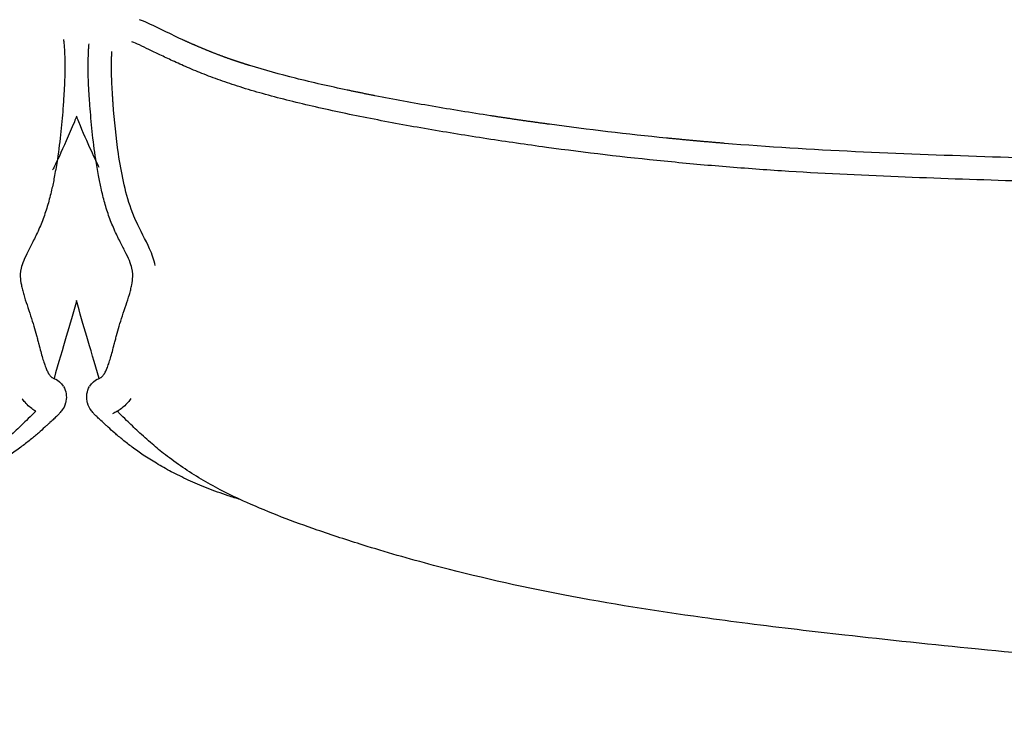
# Model space of a CAD drawing. Header units: millimetres. Extents: x -31695 to -21031, y -2517 to 7253.
# Tile 53 of 77: x -27898 to -27728, y 5188 to 5308. Entities that reach past the tile are written whole.
import ezdxf

# ---------------------------------------------------------------- set-up
doc = ezdxf.new("R2010")
doc.units = ezdxf.units.MM
doc.layers.add('2d', color=7, linetype='Continuous', true_color=0x000000)

msp = doc.modelspace()

# ---------------------------------------------------------------- linework, layer by layer
at = {"layer": '2d'}
for points in [[(-27869.67, 5304.69), (-27872.13, 5305.82), (-27874.51, 5307.11), (-27877.03, 5308.13)], [(-27881.82, 5297.48), (-27881.84, 5298.07), (-27881.86, 5298.65), (-27881.87, 5299.27)], [(-27881.72, 5295.61), (-27881.76, 5296.25), (-27881.79, 5296.85), (-27881.82, 5297.48)], [(-27826.63, 5293.21), (-27829.92, 5293.78), (-27833.19, 5294.37), (-27836.47, 5295.02)], [(-27816.55, 5291.57), (-27819.92, 5292.09), (-27823.27, 5292.63), (-27826.63, 5293.21)], [(-27786.23, 5287.72), (-27792.97, 5288.4), (-27799.67, 5289.19), (-27806.39, 5290.1)]]:
    msp.add_open_spline(points, degree=3, dxfattribs=at)
at = {"layer": '2d', "lineweight": -3}
for points, knots in [([(-27890.14, 5304.73), (-27890.11, 5304.49), (-27890.09, 5304.25), (-27890.07, 5304.04), (-27890.04, 5303.67), (-27890.02, 5303.34), (-27890, 5303.03), (-27889.98, 5302.69), (-27889.96, 5302.37), (-27889.95, 5302.07), (-27889.94, 5301.73), (-27889.93, 5301.42), (-27889.92, 5301.11), (-27889.92, 5300.78), (-27889.91, 5300.47), (-27889.91, 5300.16), (-27889.91, 5299.84), (-27889.92, 5299.52), (-27889.92, 5299.21), (-27889.93, 5298.56), (-27889.95, 5297.93), (-27889.97, 5297.31), (-27890, 5296.66), (-27890.03, 5296.02), (-27890.07, 5295.37), (-27890.09, 5295.04), (-27890.11, 5294.7), (-27890.14, 5294.36), (-27890.16, 5294.02), (-27890.18, 5293.67), (-27890.21, 5293.32), (-27890.31, 5291.91), (-27890.44, 5290.41), (-27890.6, 5288.87), (-27890.77, 5287.29), (-27890.97, 5285.67), (-27891.21, 5284.06), (-27891.36, 5283.11), (-27891.51, 5282.18), (-27891.68, 5281.29), (-27891.82, 5280.51), (-27891.97, 5279.77), (-27892.13, 5279.06), (-27892.32, 5278.22), (-27892.53, 5277.39), (-27892.76, 5276.56), (-27893, 5275.73), (-27893.26, 5274.9), (-27893.55, 5274.09), (-27893.69, 5273.68), (-27893.85, 5273.28), (-27894.01, 5272.88), (-27894.17, 5272.48), (-27894.34, 5272.09), (-27894.52, 5271.7), (-27894.86, 5270.96), (-27895.21, 5270.26), (-27895.55, 5269.6), (-27895.88, 5268.95), (-27896.19, 5268.35), (-27896.47, 5267.78), (-27896.74, 5267.22), (-27896.97, 5266.7), (-27897.15, 5266.23), (-27897.32, 5265.77), (-27897.44, 5265.37), (-27897.51, 5265)], [81.673489, 81.673489, 81.673489, 81.673489, 81.890491, 81.890491, 81.890491, 82.250887, 82.250887, 82.250887, 82.650692, 82.650692, 82.650692, 83.086827, 83.086827, 83.086827, 83.556152, 83.556152, 83.556152, 84.053313, 84.053313, 84.053313, 85.104899, 85.104899, 85.104899, 86.213651, 86.213651, 86.213651, 86.783864, 86.783864, 86.783864, 87.356115, 87.356115, 87.356115, 89.652873, 89.652873, 89.652873, 92.001837, 92.001837, 92.001837, 93.338088, 93.338088, 93.338088, 94.420118, 94.420118, 94.420118, 95.636352, 95.636352, 95.636352, 96.859605, 96.859605, 96.859605, 97.46739, 97.46739, 97.46739, 98.071002, 98.071002, 98.071002, 99.250675, 99.250675, 99.250675, 100.408526, 100.408526, 100.408526, 101.556872, 101.556872, 101.556872, 102.646958, 102.646958, 102.646958, 102.646958]), ([(-27878.29, 5265), (-27878.37, 5265.37), (-27878.48, 5265.77), (-27878.65, 5266.23), (-27878.83, 5266.7), (-27879.06, 5267.22), (-27879.34, 5267.78), (-27879.61, 5268.35), (-27879.93, 5268.95), (-27880.26, 5269.6), (-27880.59, 5270.26), (-27880.95, 5270.96), (-27881.29, 5271.7), (-27881.46, 5272.09), (-27881.63, 5272.48), (-27881.79, 5272.88), (-27881.96, 5273.28), (-27882.11, 5273.68), (-27882.26, 5274.09), (-27882.55, 5274.9), (-27882.81, 5275.73), (-27883.04, 5276.56), (-27883.27, 5277.39), (-27883.48, 5278.22), (-27883.67, 5279.06), (-27883.83, 5279.77), (-27883.98, 5280.51), (-27884.13, 5281.29), (-27884.29, 5282.18), (-27884.45, 5283.11), (-27884.59, 5284.06), (-27884.84, 5285.67), (-27885.04, 5287.29), (-27885.2, 5288.87), (-27885.36, 5290.41), (-27885.49, 5291.91), (-27885.59, 5293.32), (-27885.62, 5293.67), (-27885.64, 5294.02), (-27885.67, 5294.36), (-27885.69, 5294.7), (-27885.71, 5295.04), (-27885.73, 5295.37), (-27885.77, 5296.02), (-27885.81, 5296.66), (-27885.83, 5297.31), (-27885.86, 5297.93), (-27885.88, 5298.56), (-27885.89, 5299.21), (-27885.89, 5299.52), (-27885.89, 5299.84), (-27885.89, 5300.16), (-27885.89, 5300.47), (-27885.89, 5300.78), (-27885.88, 5301.11), (-27885.87, 5301.42), (-27885.87, 5301.73), (-27885.85, 5302.07), (-27885.84, 5302.37), (-27885.83, 5302.69), (-27885.81, 5303.03), (-27885.79, 5303.31), (-27885.77, 5303.63), (-27885.74, 5303.96)], [146.401922, 146.401922, 146.401922, 146.401922, 147.492007, 147.492007, 147.492007, 148.640353, 148.640353, 148.640353, 149.798205, 149.798205, 149.798205, 150.977877, 150.977877, 150.977877, 151.58149, 151.58149, 151.58149, 152.189275, 152.189275, 152.189275, 153.412528, 153.412528, 153.412528, 154.628762, 154.628762, 154.628762, 155.710791, 155.710791, 155.710791, 157.047043, 157.047043, 157.047043, 159.396006, 159.396006, 159.396006, 161.692765, 161.692765, 161.692765, 162.265016, 162.265016, 162.265016, 162.835229, 162.835229, 162.835229, 163.943981, 163.943981, 163.943981, 164.995567, 164.995567, 164.995567, 165.492727, 165.492727, 165.492727, 165.962053, 165.962053, 165.962053, 166.398188, 166.398188, 166.398188, 166.797993, 166.797993, 166.797993, 167.134104, 167.134104, 167.134104, 167.134104]), ([(-27091.01, 5303.25), (-27091.35, 5303.09), (-27091.7, 5302.92), (-27092.05, 5302.75), (-27092.69, 5302.44), (-27093.36, 5302.11), (-27094.03, 5301.8), (-27094.8, 5301.43), (-27095.59, 5301.07), (-27096.39, 5300.72), (-27097.27, 5300.32), (-27098.17, 5299.93), (-27099.08, 5299.56), (-27100.08, 5299.15), (-27101.1, 5298.75), (-27102.13, 5298.37), (-27103.26, 5297.95), (-27104.4, 5297.55), (-27105.55, 5297.17), (-27106.81, 5296.76), (-27108.08, 5296.37), (-27109.36, 5296.01), (-27110.73, 5295.61), (-27112.11, 5295.24), (-27113.5, 5294.88), (-27114.95, 5294.51), (-27116.4, 5294.15), (-27117.85, 5293.81), (-27119.39, 5293.45), (-27120.92, 5293.11), (-27122.46, 5292.78), (-27124.09, 5292.43), (-27125.72, 5292.09), (-27127.36, 5291.77), (-27129.07, 5291.43), (-27130.78, 5291.1), (-27132.5, 5290.79), (-27134.21, 5290.47), (-27135.92, 5290.17), (-27137.63, 5289.87), (-27139.4, 5289.57), (-27141.17, 5289.27), (-27142.93, 5288.98), (-27144.7, 5288.7), (-27146.47, 5288.42), (-27148.24, 5288.15), (-27151.75, 5287.61), (-27155.26, 5287.1), (-27158.77, 5286.62), (-27162.26, 5286.14), (-27165.75, 5285.69), (-27169.24, 5285.27), (-27172.74, 5284.84), (-27176.24, 5284.45), (-27179.74, 5284.09), (-27183.2, 5283.73), (-27186.66, 5283.4), (-27190.12, 5283.11), (-27193.59, 5282.81), (-27197.06, 5282.54), (-27200.53, 5282.3), (-27203.95, 5282.07), (-27207.37, 5281.86), (-27210.8, 5281.68), (-27214.22, 5281.49), (-27217.65, 5281.33), (-27221.07, 5281.19), (-27224.45, 5281.04), (-27227.82, 5280.91), (-27231.2, 5280.79), (-27234.58, 5280.67), (-27237.95, 5280.56), (-27241.33, 5280.45), (-27244.66, 5280.34), (-27247.98, 5280.23), (-27251.31, 5280.12), (-27254.63, 5280.01), (-27257.96, 5279.89), (-27261.29, 5279.77), (-27267.83, 5279.54), (-27274.37, 5279.29), (-27280.92, 5279), (-27284.16, 5278.86), (-27287.39, 5278.71), (-27290.63, 5278.55), (-27293.88, 5278.39), (-27297.13, 5278.21), (-27300.39, 5278.03), (-27303.63, 5277.86), (-27306.87, 5277.67), (-27310.11, 5277.48), (-27313.88, 5277.26), (-27317.65, 5277.04), (-27321.42, 5276.83), (-27324.59, 5276.65), (-27327.76, 5276.47), (-27330.93, 5276.3), (-27332.51, 5276.22), (-27334.1, 5276.13), (-27335.69, 5276.05), (-27337.28, 5275.97), (-27338.86, 5275.9), (-27340.45, 5275.82), (-27343.63, 5275.68), (-27346.81, 5275.55), (-27350, 5275.43), (-27353.22, 5275.32), (-27356.45, 5275.22), (-27359.68, 5275.15), (-27363.04, 5275.08), (-27366.4, 5275.03), (-27369.76, 5275.01), (-27373.35, 5274.99), (-27376.95, 5275), (-27380.54, 5275.04), (-27384.37, 5275.07), (-27388.2, 5275.15), (-27392.02, 5275.24), (-27395.99, 5275.33), (-27399.95, 5275.44), (-27403.91, 5275.56), (-27412.03, 5275.81), (-27420.16, 5276.09), (-27428.29, 5276.35), (-27430.3, 5276.41), (-27432.31, 5276.47), (-27434.32, 5276.53), (-27436.3, 5276.59), (-27438.28, 5276.64), (-27440.26, 5276.69), (-27444.13, 5276.79), (-27447.99, 5276.87), (-27451.86, 5276.94), (-27455.72, 5277.01), (-27459.59, 5277.07), (-27463.45, 5277.11), (-27467.44, 5277.16), (-27471.43, 5277.19), (-27475.42, 5277.21), (-27479.59, 5277.23), (-27483.77, 5277.24), (-27487.95, 5277.24), (-27492.34, 5277.24), (-27496.73, 5277.24), (-27501.12, 5277.22), (-27505.66, 5277.2), (-27510.21, 5277.17), (-27514.76, 5277.13), (-27519.34, 5277.09), (-27523.92, 5277.04), (-27528.5, 5276.97), (-27532.91, 5276.91), (-27537.32, 5276.84), (-27541.73, 5276.74), (-27543.81, 5276.7), (-27545.9, 5276.65), (-27547.99, 5276.6), (-27549.93, 5276.55), (-27551.88, 5276.49), (-27553.83, 5276.43), (-27557.46, 5276.32), (-27561.08, 5276.19), (-27564.71, 5276.06), (-27568.01, 5275.93), (-27571.32, 5275.8), (-27574.63, 5275.66), (-27577.72, 5275.54), (-27580.81, 5275.42), (-27583.91, 5275.32), (-27586.9, 5275.22), (-27589.88, 5275.13), (-27592.87, 5275.08), (-27594.34, 5275.05), (-27595.82, 5275.03), (-27597.29, 5275.01), (-27598.79, 5275), (-27600.3, 5274.99), (-27601.81, 5274.99), (-27604.84, 5275), (-27607.87, 5275.03), (-27610.91, 5275.08), (-27617.03, 5275.19), (-27623.16, 5275.4), (-27629.29, 5275.67), (-27632.38, 5275.8), (-27635.47, 5275.95), (-27638.56, 5276.11), (-27641.7, 5276.28), (-27644.85, 5276.45), (-27647.99, 5276.63), (-27651.16, 5276.81), (-27654.33, 5276.99), (-27657.5, 5277.18), (-27661.28, 5277.4), (-27665.06, 5277.63), (-27668.84, 5277.85), (-27672.01, 5278.03), (-27675.17, 5278.2), (-27678.34, 5278.37), (-27679.94, 5278.46), (-27681.54, 5278.54), (-27683.14, 5278.62), (-27684.75, 5278.7), (-27686.35, 5278.78), (-27687.95, 5278.85), (-27694.37, 5279.15), (-27700.78, 5279.41), (-27707.19, 5279.65), (-27713.66, 5279.89), (-27720.12, 5280.11), (-27726.58, 5280.33), (-27733.17, 5280.55), (-27739.75, 5280.77), (-27746.32, 5281.03), (-27753.02, 5281.31), (-27759.71, 5281.63), (-27766.41, 5282.06), (-27769.79, 5282.28), (-27773.17, 5282.53), (-27776.56, 5282.81), (-27779.92, 5283.08), (-27783.27, 5283.39), (-27786.63, 5283.73), (-27793.41, 5284.4), (-27800.18, 5285.2), (-27806.93, 5286.12), (-27810.34, 5286.59), (-27813.76, 5287.08), (-27817.16, 5287.6), (-27820.55, 5288.12), (-27823.93, 5288.67), (-27827.31, 5289.25), (-27830.63, 5289.82), (-27833.93, 5290.43), (-27837.24, 5291.08), (-27838.85, 5291.39), (-27840.46, 5291.72), (-27842.06, 5292.06), (-27843.62, 5292.39), (-27845.16, 5292.73), (-27846.71, 5293.08), (-27848.19, 5293.42), (-27849.67, 5293.77), (-27851.15, 5294.14), (-27852.55, 5294.49), (-27853.95, 5294.86), (-27855.34, 5295.24), (-27856.64, 5295.61), (-27857.94, 5295.98), (-27859.24, 5296.39), (-27859.85, 5296.58), (-27860.46, 5296.77), (-27861.07, 5296.97), (-27861.63, 5297.16), (-27862.19, 5297.35), (-27862.75, 5297.55), (-27863.82, 5297.92), (-27864.87, 5298.31), (-27865.92, 5298.72), (-27866.89, 5299.1), (-27867.85, 5299.5), (-27868.8, 5299.91), (-27869.66, 5300.27), (-27870.51, 5300.65), (-27871.35, 5301.04), (-27872.09, 5301.38), (-27872.82, 5301.73), (-27873.54, 5302.07), (-27874.18, 5302.38), (-27874.81, 5302.69), (-27875.43, 5302.99), (-27875.98, 5303.26), (-27876.53, 5303.52), (-27877.05, 5303.77), (-27877.5, 5303.98), (-27877.95, 5304.18), (-27878.35, 5304.34)], [0.551061, 0.551061, 0.551061, 0.551061, 0.675389, 0.675389, 0.675389, 0.907193, 0.907193, 0.907193, 1.172687, 1.172687, 1.172687, 1.468761, 1.468761, 1.468761, 1.796865, 1.796865, 1.796865, 2.159014, 2.159014, 2.159014, 2.555501, 2.555501, 2.555501, 2.983136, 2.983136, 2.983136, 3.430201, 3.430201, 3.430201, 3.901175, 3.901175, 3.901175, 4.401022, 4.401022, 4.401022, 4.923718, 4.923718, 4.923718, 5.44597, 5.44597, 5.44597, 5.983915, 5.983915, 5.983915, 6.521797, 6.521797, 6.521797, 7.587412, 7.587412, 7.587412, 8.64519, 8.64519, 8.64519, 9.702714, 9.702714, 9.702714, 10.747915, 10.747915, 10.747915, 11.793567, 11.793567, 11.793567, 12.82483, 12.82483, 12.82483, 13.855161, 13.855161, 13.855161, 14.870704, 14.870704, 14.870704, 15.885281, 15.885281, 15.885281, 16.884267, 16.884267, 16.884267, 17.881588, 17.881588, 17.881588, 19.842538, 19.842538, 19.842538, 20.810583, 20.810583, 20.810583, 21.783973, 21.783973, 21.783973, 22.753655, 22.753655, 22.753655, 23.882229, 23.882229, 23.882229, 24.830773, 24.830773, 24.830773, 25.306174, 25.306174, 25.306174, 25.780467, 25.780467, 25.780467, 26.733328, 26.733328, 26.733328, 27.699315, 27.699315, 27.699315, 28.705149, 28.705149, 28.705149, 29.779975, 29.779975, 29.779975, 30.924675, 30.924675, 30.924675, 32.109281, 32.109281, 32.109281, 34.539168, 34.539168, 34.539168, 35.140797, 35.140797, 35.140797, 35.73275, 35.73275, 35.73275, 36.888494, 36.888494, 36.888494, 38.043347, 38.043347, 38.043347, 39.235622, 39.235622, 39.235622, 40.483354, 40.483354, 40.483354, 41.795221, 41.795221, 41.795221, 43.154016, 43.154016, 43.154016, 44.523408, 44.523408, 44.523408, 45.84126, 45.84126, 45.84126, 46.465159, 46.465159, 46.465159, 47.047702, 47.047702, 47.047702, 48.131713, 48.131713, 48.131713, 49.120921, 49.120921, 49.120921, 50.046077, 50.046077, 50.046077, 50.939485, 50.939485, 50.939485, 51.380071, 51.380071, 51.380071, 51.830634, 51.830634, 51.830634, 52.7383, 52.7383, 52.7383, 54.57246, 54.57246, 54.57246, 55.49744, 55.49744, 55.49744, 56.438711, 56.438711, 56.438711, 57.386634, 57.386634, 57.386634, 58.518453, 58.518453, 58.518453, 59.4663, 59.4663, 59.4663, 59.94546, 59.94546, 59.94546, 60.425009, 60.425009, 60.425009, 62.345528, 62.345528, 62.345528, 64.28534, 64.28534, 64.28534, 66.262965, 66.262965, 66.262965, 68.27932, 68.27932, 68.27932, 69.299471, 69.299471, 69.299471, 70.313352, 70.313352, 70.313352, 72.361364, 72.361364, 72.361364, 73.397429, 73.397429, 73.397429, 74.427511, 74.427511, 74.427511, 75.437891, 75.437891, 75.437891, 75.93017, 75.93017, 75.93017, 76.40545, 76.40545, 76.40545, 76.860787, 76.860787, 76.860787, 77.292434, 77.292434, 77.292434, 77.697154, 77.697154, 77.697154, 77.888574, 77.888574, 77.888574, 78.065877, 78.065877, 78.065877, 78.403472, 78.403472, 78.403472, 78.716302, 78.716302, 78.716302, 78.999267, 78.999267, 78.999267, 79.249275, 79.249275, 79.249275, 79.472452, 79.472452, 79.472452, 79.673458, 79.673458, 79.673458, 79.847562, 79.847562, 79.847562, 79.847562]), ([(-27887.89, 5291.52), (-27888.01, 5291.2), (-27888.14, 5290.88), (-27888.28, 5290.55), (-27890.2, 5285.86), (-27891.98, 5282.22), (-27892.04, 5282.24)], [14.287545, 14.287545, 14.287545, 14.287545, 14.454911, 14.454911, 14.454911, 16.760419, 16.760419, 16.760419, 16.760419]), ([(-27884, 5282.67), (-27884.56, 5283.75), (-27886, 5286.82), (-27887.53, 5290.55), (-27887.65, 5290.86), (-27887.78, 5291.18), (-27887.9, 5291.48)], [24.724714, 24.724714, 24.724714, 24.724714, 26.558374, 26.558374, 26.558374, 26.719475, 26.719475, 26.719475, 26.719475]), ([(-27897.52, 5264.96), (-27897.53, 5264.87), (-27897.55, 5264.77), (-27897.56, 5264.69), (-27897.57, 5264.6), (-27897.58, 5264.51), (-27897.59, 5264.41), (-27897.6, 5264.23), (-27897.6, 5264.03), (-27897.59, 5263.82), (-27897.57, 5263.4), (-27897.52, 5262.92), (-27897.41, 5262.4), (-27897.36, 5262.14), (-27897.3, 5261.87), (-27897.23, 5261.59), (-27897.16, 5261.31), (-27897.09, 5261.03), (-27897, 5260.74), (-27896.83, 5260.16), (-27896.64, 5259.56), (-27896.43, 5258.95), (-27896.23, 5258.34), (-27896.01, 5257.72), (-27895.81, 5257.09), (-27895.61, 5256.47), (-27895.43, 5255.88), (-27895.26, 5255.31), (-27895.1, 5254.75), (-27894.95, 5254.2), (-27894.8, 5253.68), (-27894.74, 5253.43), (-27894.67, 5253.18), (-27894.61, 5252.93), (-27894.54, 5252.69), (-27894.48, 5252.45), (-27894.42, 5252.22), (-27894.3, 5251.77), (-27894.19, 5251.34), (-27894.08, 5250.93), (-27893.97, 5250.54), (-27893.87, 5250.16), (-27893.76, 5249.81), (-27893.66, 5249.46), (-27893.55, 5249.14), (-27893.45, 5248.83), (-27893.35, 5248.53), (-27893.24, 5248.26), (-27893.14, 5248.01), (-27893.05, 5247.78), (-27892.95, 5247.57), (-27892.86, 5247.38), (-27892.79, 5247.26), (-27892.73, 5247.15), (-27892.68, 5247.06), (-27892.66, 5247.03), (-27892.64, 5247), (-27892.62, 5246.97), (-27892.55, 5246.87), (-27892.49, 5246.79), (-27892.43, 5246.71), (-27892.37, 5246.65), (-27892.31, 5246.59), (-27892.25, 5246.54), (-27892.2, 5246.49), (-27892.15, 5246.45), (-27892.1, 5246.43), (-27892.07, 5246.4), (-27892.03, 5246.38), (-27892.02, 5246.37)], [102.686194, 102.686194, 102.686194, 102.686194, 102.965668, 102.965668, 102.965668, 103.245341, 103.245341, 103.245341, 103.792086, 103.792086, 103.792086, 104.891217, 104.891217, 104.891217, 105.443436, 105.443436, 105.443436, 105.996271, 105.996271, 105.996271, 107.09064, 107.09064, 107.09064, 108.188008, 108.188008, 108.188008, 109.265541, 109.265541, 109.265541, 110.342205, 110.342205, 110.342205, 110.866126, 110.866126, 110.866126, 111.390164, 111.390164, 111.390164, 112.407756, 112.407756, 112.407756, 113.38665, 113.38665, 113.38665, 114.329337, 114.329337, 114.329337, 115.222686, 115.222686, 115.222686, 116.055922, 116.055922, 116.055922, 116.621516, 116.621516, 116.621516, 116.832709, 116.832709, 116.832709, 117.556663, 117.556663, 117.556663, 118.221286, 118.221286, 118.221286, 118.822075, 118.822075, 118.822075, 119.367196, 119.367196, 119.367196, 119.367196]), ([(-27883.79, 5246.37), (-27883.77, 5246.38), (-27883.74, 5246.4), (-27883.7, 5246.43), (-27883.66, 5246.45), (-27883.61, 5246.49), (-27883.56, 5246.54), (-27883.5, 5246.59), (-27883.44, 5246.65), (-27883.38, 5246.71), (-27883.32, 5246.79), (-27883.25, 5246.87), (-27883.18, 5246.97), (-27883.17, 5247), (-27883.15, 5247.03), (-27883.13, 5247.06), (-27883.07, 5247.15), (-27883.01, 5247.26), (-27882.95, 5247.38), (-27882.85, 5247.57), (-27882.76, 5247.78), (-27882.66, 5248.01), (-27882.56, 5248.26), (-27882.46, 5248.53), (-27882.36, 5248.83), (-27882.25, 5249.14), (-27882.15, 5249.46), (-27882.04, 5249.81), (-27881.94, 5250.16), (-27881.83, 5250.54), (-27881.73, 5250.93), (-27881.62, 5251.34), (-27881.5, 5251.77), (-27881.39, 5252.22), (-27881.32, 5252.45), (-27881.26, 5252.69), (-27881.2, 5252.93), (-27881.13, 5253.18), (-27881.07, 5253.43), (-27881, 5253.68), (-27880.86, 5254.2), (-27880.71, 5254.75), (-27880.54, 5255.31), (-27880.38, 5255.88), (-27880.2, 5256.47), (-27880, 5257.09), (-27879.79, 5257.72), (-27879.58, 5258.34), (-27879.37, 5258.95), (-27879.17, 5259.56), (-27878.97, 5260.16), (-27878.8, 5260.74), (-27878.72, 5261.03), (-27878.64, 5261.31), (-27878.57, 5261.59), (-27878.5, 5261.87), (-27878.44, 5262.14), (-27878.39, 5262.4), (-27878.29, 5262.92), (-27878.23, 5263.4), (-27878.21, 5263.82), (-27878.21, 5264.03), (-27878.21, 5264.23), (-27878.22, 5264.41), (-27878.23, 5264.51), (-27878.23, 5264.6), (-27878.25, 5264.69), (-27878.26, 5264.77), (-27878.27, 5264.87), (-27878.29, 5264.96)], [129.681684, 129.681684, 129.681684, 129.681684, 130.226805, 130.226805, 130.226805, 130.827593, 130.827593, 130.827593, 131.492216, 131.492216, 131.492216, 132.21617, 132.21617, 132.21617, 132.427363, 132.427363, 132.427363, 132.992957, 132.992957, 132.992957, 133.826194, 133.826194, 133.826194, 134.719542, 134.719542, 134.719542, 135.662229, 135.662229, 135.662229, 136.641123, 136.641123, 136.641123, 137.658715, 137.658715, 137.658715, 138.182753, 138.182753, 138.182753, 138.706675, 138.706675, 138.706675, 139.783338, 139.783338, 139.783338, 140.860872, 140.860872, 140.860872, 141.95824, 141.95824, 141.95824, 143.052608, 143.052608, 143.052608, 143.605444, 143.605444, 143.605444, 144.157663, 144.157663, 144.157663, 145.256793, 145.256793, 145.256793, 145.803539, 145.803539, 145.803539, 146.083212, 146.083212, 146.083212, 146.362686, 146.362686, 146.362686, 146.362686]), ([(-27887.89, 5259.74), (-27888.46, 5257.65), (-27889.09, 5255.49), (-27889.68, 5253.5), (-27890.26, 5251.51), (-27891.04, 5248.9), (-27891.78, 5246.29)], [38.930612, 38.930612, 38.930612, 38.930612, 39.788121, 39.788121, 39.788121, 40.649485, 40.649485, 40.649485, 40.649485]), ([(-27884.02, 5246.29), (-27884.76, 5248.9), (-27885.54, 5251.51), (-27886.13, 5253.5), (-27886.71, 5255.48), (-27887.34, 5257.62), (-27887.9, 5259.7)], [0.363799, 0.363799, 0.363799, 0.363799, 1.225163, 1.225163, 1.225163, 2.077657, 2.077657, 2.077657, 2.077657]), ([(-27891.97, 5246.36), (-27891.91, 5246.34), (-27891.76, 5246.29), (-27891.49, 5246.15), (-27891.13, 5245.97), (-27890.59, 5245.61), (-27890.18, 5244.93)], [119.8610201, 119.8610201, 119.8610201, 119.8610201, 120.0951221, 120.0951221, 120.0951221, 120.3801638, 120.3801638, 120.3801638, 120.3801638]), ([(-27885.63, 5244.93), (-27885.21, 5245.61), (-27884.67, 5245.97), (-27884.32, 5246.15), (-27884.05, 5246.29), (-27883.89, 5246.34), (-27883.83, 5246.36)], [128.6687157, 128.6687157, 128.6687157, 128.6687157, 128.9537574, 128.9537574, 128.9537574, 129.1878593, 129.1878593, 129.1878593, 129.1878593]), ([(-27890.14, 5244.88), (-27889.69, 5244.11), (-27889.56, 5243.22), (-27889.72, 5242.38), (-27889.74, 5242.27), (-27889.76, 5242.16), (-27889.79, 5242.06), (-27889.95, 5241.5), (-27890.16, 5241.15), (-27890.36, 5240.86), (-27890.51, 5240.65), (-27890.66, 5240.47), (-27890.81, 5240.31), (-27890.94, 5240.16), (-27891.08, 5240.01), (-27891.25, 5239.85), (-27891.41, 5239.69), (-27891.59, 5239.52), (-27891.8, 5239.32), (-27892, 5239.13), (-27892.23, 5238.92), (-27892.48, 5238.68), (-27892.61, 5238.56), (-27892.75, 5238.44), (-27892.89, 5238.3), (-27893.04, 5238.17), (-27893.2, 5238.03), (-27893.36, 5237.88), (-27893.71, 5237.56), (-27894.09, 5237.22), (-27894.48, 5236.88), (-27894.93, 5236.49), (-27895.39, 5236.09), (-27895.87, 5235.71), (-27896.4, 5235.28), (-27896.95, 5234.85), (-27897.51, 5234.44), (-27898.13, 5233.97), (-27898.77, 5233.52), (-27899.42, 5233.09), (-27900.15, 5232.59), (-27900.91, 5232.12), (-27901.67, 5231.66), (-27902.51, 5231.15), (-27903.37, 5230.67), (-27904.24, 5230.21), (-27905.19, 5229.71), (-27906.16, 5229.23), (-27907.15, 5228.78), (-27908.22, 5228.28), (-27909.31, 5227.82), (-27910.41, 5227.39), (-27911.6, 5226.92), (-27912.82, 5226.48), (-27914.04, 5226.07), (-27914.71, 5225.85), (-27915.39, 5225.63), (-27916.07, 5225.43)], [120.388104, 120.388104, 120.388104, 120.388104, 120.703287, 120.703287, 120.703287, 120.747389, 120.747389, 120.747389, 120.972372, 120.972372, 120.972372, 121.148952, 121.148952, 121.148952, 121.310463, 121.310463, 121.310463, 121.462042, 121.462042, 121.462042, 121.609311, 121.609311, 121.609311, 121.684104, 121.684104, 121.684104, 121.761461, 121.761461, 121.761461, 121.930779, 121.930779, 121.930779, 122.122412, 122.122412, 122.122412, 122.333916, 122.333916, 122.333916, 122.569604, 122.569604, 122.569604, 122.836381, 122.836381, 122.836381, 123.130458, 123.130458, 123.130458, 123.453856, 123.453856, 123.453856, 123.806879, 123.806879, 123.806879, 124.191594, 124.191594, 124.191594, 124.403724, 124.403724, 124.403724, 124.403724]), ([(-27859.68, 5225.41), (-27860.38, 5225.62), (-27861.08, 5225.84), (-27861.77, 5226.07), (-27862.99, 5226.48), (-27864.2, 5226.92), (-27865.4, 5227.39), (-27866.5, 5227.82), (-27867.58, 5228.28), (-27868.66, 5228.78), (-27869.64, 5229.23), (-27870.61, 5229.71), (-27871.57, 5230.21), (-27872.44, 5230.67), (-27873.29, 5231.15), (-27874.14, 5231.66), (-27874.9, 5232.12), (-27875.65, 5232.59), (-27876.39, 5233.09), (-27877.04, 5233.52), (-27877.67, 5233.97), (-27878.3, 5234.44), (-27878.86, 5234.85), (-27879.4, 5235.28), (-27879.93, 5235.71), (-27880.41, 5236.09), (-27880.88, 5236.49), (-27881.32, 5236.88), (-27881.72, 5237.22), (-27882.1, 5237.56), (-27882.45, 5237.88), (-27882.61, 5238.03), (-27882.76, 5238.17), (-27882.91, 5238.3), (-27883.05, 5238.44), (-27883.19, 5238.56), (-27883.32, 5238.68), (-27883.58, 5238.92), (-27883.81, 5239.13), (-27884.01, 5239.32), (-27884.22, 5239.52), (-27884.39, 5239.69), (-27884.55, 5239.85), (-27884.72, 5240.01), (-27884.86, 5240.16), (-27885, 5240.31), (-27885.15, 5240.47), (-27885.29, 5240.65), (-27885.44, 5240.86), (-27885.64, 5241.15), (-27885.86, 5241.5), (-27886.01, 5242.06), (-27886.04, 5242.16), (-27886.07, 5242.27), (-27886.09, 5242.38), (-27886.24, 5243.22), (-27886.11, 5244.11), (-27885.66, 5244.88)], [124.639454, 124.639454, 124.639454, 124.639454, 124.857286, 124.857286, 124.857286, 125.242001, 125.242001, 125.242001, 125.595024, 125.595024, 125.595024, 125.918421, 125.918421, 125.918421, 126.212498, 126.212498, 126.212498, 126.479276, 126.479276, 126.479276, 126.714964, 126.714964, 126.714964, 126.926467, 126.926467, 126.926467, 127.118101, 127.118101, 127.118101, 127.287418, 127.287418, 127.287418, 127.364775, 127.364775, 127.364775, 127.439569, 127.439569, 127.439569, 127.586837, 127.586837, 127.586837, 127.738416, 127.738416, 127.738416, 127.899928, 127.899928, 127.899928, 128.076508, 128.076508, 128.076508, 128.301491, 128.301491, 128.301491, 128.345593, 128.345593, 128.345593, 128.660775, 128.660775, 128.660775, 128.660775]), ([(-27894.93, 5240.63), (-27895.03, 5240.69), (-27895.14, 5240.76), (-27895.24, 5240.82), (-27895.51, 5241), (-27895.76, 5241.2), (-27896.01, 5241.41), (-27896.28, 5241.65), (-27896.54, 5241.9), (-27896.78, 5242.18), (-27896.96, 5242.38), (-27897.12, 5242.59), (-27897.28, 5242.8)], [1.623174, 1.623174, 1.623174, 1.623174, 1.859222, 1.859222, 1.859222, 2.467746, 2.467746, 2.467746, 3.141145, 3.141145, 3.141145, 3.626621, 3.626621, 3.626621, 3.626621]), ([(-27878.52, 5242.81), (-27878.68, 5242.59), (-27878.85, 5242.38), (-27879.02, 5242.18), (-27879.26, 5241.9), (-27879.52, 5241.65), (-27879.79, 5241.41), (-27880.04, 5241.2), (-27880.3, 5241), (-27880.56, 5240.82), (-27880.8, 5240.66), (-27881.05, 5240.52), (-27881.31, 5240.39), (-27881.43, 5240.33), (-27881.56, 5240.28), (-27881.71, 5240.21)], [14.517849, 14.517849, 14.517849, 14.517849, 15.008909, 15.008909, 15.008909, 15.687895, 15.687895, 15.687895, 16.301468, 16.301468, 16.301468, 16.858086, 16.858086, 16.858086, 17.11739, 17.11739, 17.11739, 17.11739]), ([(-27894.93, 5240.64), (-27895.06, 5240.51), (-27895.18, 5240.39), (-27895.27, 5240.3), (-27895.69, 5239.88), (-27896.11, 5239.46), (-27896.54, 5239.05), (-27897.2, 5238.41), (-27897.85, 5237.78), (-27898.54, 5237.14), (-27899.32, 5236.42), (-27900.1, 5235.72), (-27900.94, 5234.99), (-27901.67, 5234.37), (-27902.43, 5233.75), (-27903.22, 5233.14), (-27904.2, 5232.38), (-27905.2, 5231.65), (-27906.22, 5230.95), (-27908.29, 5229.54), (-27910.43, 5228.27), (-27912.67, 5227.1), (-27914.16, 5226.32), (-27915.7, 5225.59), (-27917.26, 5224.89), (-27921.13, 5223.16), (-27925.34, 5221.56), (-27929.36, 5220.16), (-27931.9, 5219.28), (-27934.69, 5218.37), (-27937.29, 5217.56), (-27941.12, 5216.37), (-27945.13, 5215.21), (-27949.45, 5214.06), (-27956.63, 5212.16), (-27964.08, 5210.46), (-27971.78, 5208.98), (-27979.85, 5207.43), (-27987.76, 5206.18), (-27995.7, 5205.08), (-27998.38, 5204.71), (-28001.02, 5204.36), (-28003.61, 5204.03), (-28009.41, 5203.29), (-28014.9, 5202.65), (-28020.3, 5202.04), (-28027.15, 5201.27), (-28036.17, 5200.31), (-28042.78, 5199.66), (-28043.53, 5199.59), (-28044.24, 5199.52), (-28044.91, 5199.45), (-28052.34, 5198.74), (-28061.44, 5197.97), (-28069.13, 5197.38), (-28076.66, 5196.8), (-28085.05, 5196.22), (-28093.13, 5195.71), (-28100.97, 5195.22), (-28109.02, 5194.77), (-28117.19, 5194.31), (-28125.22, 5193.86), (-28132.81, 5193.42), (-28140.86, 5192.86), (-28148.97, 5192.29), (-28155.63, 5191.73), (-28163.73, 5191.12), (-28169.83, 5190.65), (-28176.23, 5190.21), (-28182.27, 5189.87), (-28183.77, 5189.79), (-28185.26, 5189.71), (-28186.76, 5189.64), (-28196.77, 5189.15), (-28202.21, 5188.98), (-28212.35, 5188.62), (-28221.72, 5188.29), (-28230.78, 5188), (-28240.26, 5187.8), (-28249.31, 5187.62), (-28260.45, 5187.53), (-28269.42, 5187.54), (-28278.97, 5187.55), (-28289.15, 5187.64), (-28298.81, 5187.82), (-28308.28, 5187.99), (-28317.23, 5188.23), (-28326.6, 5188.49), (-28335.07, 5188.73), (-28345.43, 5189.03), (-28353.96, 5189.21), (-28364.12, 5189.42), (-28373.26, 5189.53), (-28383.21, 5189.63), (-28389.64, 5189.69), (-28405.51, 5189.88), (-28412.07, 5190.07), (-28412.13, 5190.07), (-28412.2, 5190.07), (-28412.27, 5190.08), (-28420.29, 5190.31), (-28429.3, 5190.81), (-28437.52, 5191.39), (-28445.49, 5191.95), (-28452.68, 5192.56), (-28460.72, 5193.13), (-28468.88, 5193.72), (-28476.25, 5194.16), (-28484.4, 5194.63), (-28492.81, 5195.12), (-28500.94, 5195.58), (-28508.94, 5196.09), (-28513.74, 5196.39), (-28518.68, 5196.73), (-28523.49, 5197.07)], [0.3513, 0.3513, 0.3513, 0.3513, 0.43274, 0.43274, 0.43274, 0.67744, 0.67744, 0.67744, 1.055011, 1.055011, 1.055011, 1.475792, 1.475792, 1.475792, 1.84112, 1.84112, 1.84112, 2.296548, 2.296548, 2.296548, 3.221589, 3.221589, 3.221589, 3.83957, 3.83957, 3.83957, 5.399263, 5.399263, 5.399263, 6.399289, 6.399289, 6.399289, 7.832829, 7.832829, 7.832829, 10.176906, 10.176906, 10.176906, 12.625546, 12.625546, 12.625546, 13.459938, 13.459938, 13.459938, 15.315382, 15.315382, 15.315382, 17.939828, 17.939828, 17.939828, 18.187412, 18.187412, 18.187412, 20.945218, 20.945218, 20.945218, 23.555993, 23.555993, 23.555993, 26.009031, 26.009031, 26.009031, 28.374014, 28.374014, 28.374014, 30.66026, 30.66026, 30.66026, 32.525628, 32.525628, 32.525628, 32.983243, 32.983243, 32.983243, 35.627073, 35.627073, 35.627073, 38.426096, 38.426096, 38.426096, 41.356362, 41.356362, 41.356362, 44.300577, 44.300577, 44.300577, 47.081334, 47.081334, 47.081334, 49.830604, 49.830604, 49.830604, 52.775308, 52.775308, 52.775308, 55.743016, 55.743016, 55.743016, 55.763505, 55.763505, 55.763505, 58.327221, 58.327221, 58.327221, 60.652396, 60.652396, 60.652396, 63.01963, 63.01963, 63.01963, 65.53193, 65.53193, 65.53193, 67.102801, 67.102801, 67.102801, 67.102801]), ([(-27252.55, 5197.07), (-27257.11, 5196.73), (-27262.06, 5196.39), (-27266.87, 5196.09), (-27274.87, 5195.58), (-27282.99, 5195.12), (-27291.4, 5194.63), (-27299.56, 5194.16), (-27306.92, 5193.72), (-27315.09, 5193.13), (-27323.12, 5192.56), (-27330.31, 5191.95), (-27338.29, 5191.39), (-27346.5, 5190.81), (-27355.51, 5190.31), (-27363.54, 5190.08), (-27363.61, 5190.07), (-27363.67, 5190.07), (-27363.74, 5190.07), (-27370.3, 5189.88), (-27386.17, 5189.69), (-27392.59, 5189.63), (-27402.54, 5189.53), (-27411.68, 5189.42), (-27421.85, 5189.21), (-27430.37, 5189.03), (-27440.73, 5188.73), (-27449.2, 5188.49), (-27458.58, 5188.23), (-27467.53, 5187.99), (-27477, 5187.82), (-27486.65, 5187.64), (-27496.84, 5187.55), (-27506.38, 5187.54), (-27515.36, 5187.53), (-27526.49, 5187.62), (-27535.55, 5187.8), (-27545.03, 5188), (-27554.09, 5188.29), (-27563.46, 5188.62), (-27573.6, 5188.98), (-27579.03, 5189.15), (-27589.05, 5189.64), (-27590.54, 5189.71), (-27592.03, 5189.79), (-27593.54, 5189.87), (-27599.57, 5190.21), (-27605.97, 5190.65), (-27612.08, 5191.12), (-27620.18, 5191.73), (-27626.83, 5192.29), (-27634.95, 5192.86), (-27642.99, 5193.42), (-27650.59, 5193.86), (-27658.61, 5194.31), (-27666.79, 5194.77), (-27674.83, 5195.22), (-27682.67, 5195.71), (-27690.76, 5196.22), (-27699.14, 5196.8), (-27706.67, 5197.38), (-27714.37, 5197.97), (-27723.46, 5198.74), (-27730.89, 5199.45), (-27731.56, 5199.52), (-27732.27, 5199.59), (-27733.02, 5199.66), (-27739.64, 5200.31), (-27748.65, 5201.27), (-27755.5, 5202.04), (-27760.91, 5202.65), (-27766.4, 5203.29), (-27772.19, 5204.03), (-27774.78, 5204.36), (-27777.43, 5204.71), (-27780.1, 5205.08), (-27788.05, 5206.18), (-27795.96, 5207.43), (-27804.02, 5208.98), (-27811.72, 5210.46), (-27819.18, 5212.16), (-27826.35, 5214.06), (-27830.67, 5215.21), (-27834.68, 5216.37), (-27838.51, 5217.56), (-27841.12, 5218.37), (-27843.9, 5219.28), (-27846.44, 5220.16), (-27850.46, 5221.56), (-27854.68, 5223.16), (-27858.55, 5224.89), (-27860.1, 5225.59), (-27861.64, 5226.32), (-27863.13, 5227.1), (-27865.37, 5228.27), (-27867.52, 5229.54), (-27869.59, 5230.95), (-27870.61, 5231.65), (-27871.61, 5232.38), (-27872.59, 5233.14), (-27873.38, 5233.75), (-27874.13, 5234.37), (-27874.86, 5234.99), (-27875.71, 5235.72), (-27876.49, 5236.42), (-27877.26, 5237.14), (-27877.95, 5237.78), (-27878.61, 5238.41), (-27879.27, 5239.05), (-27879.69, 5239.46), (-27880.11, 5239.88), (-27880.54, 5240.3), (-27880.62, 5240.39), (-27880.74, 5240.5), (-27880.87, 5240.63)], [23.373728, 23.373728, 23.373728, 23.373728, 24.947239, 24.947239, 24.947239, 27.459539, 27.459539, 27.459539, 29.826773, 29.826773, 29.826773, 32.151947, 32.151947, 32.151947, 34.715664, 34.715664, 34.715664, 34.736153, 34.736153, 34.736153, 37.703861, 37.703861, 37.703861, 40.648565, 40.648565, 40.648565, 43.397835, 43.397835, 43.397835, 46.178592, 46.178592, 46.178592, 49.122806, 49.122806, 49.122806, 52.053073, 52.053073, 52.053073, 54.852096, 54.852096, 54.852096, 57.495925, 57.495925, 57.495925, 57.953541, 57.953541, 57.953541, 59.818909, 59.818909, 59.818909, 62.105155, 62.105155, 62.105155, 64.470138, 64.470138, 64.470138, 66.923176, 66.923176, 66.923176, 69.533951, 69.533951, 69.533951, 72.291757, 72.291757, 72.291757, 72.539341, 72.539341, 72.539341, 75.163787, 75.163787, 75.163787, 77.019231, 77.019231, 77.019231, 77.853623, 77.853623, 77.853623, 80.302263, 80.302263, 80.302263, 82.646339, 82.646339, 82.646339, 84.079879, 84.079879, 84.079879, 85.079906, 85.079906, 85.079906, 86.639599, 86.639599, 86.639599, 87.25758, 87.25758, 87.25758, 88.182621, 88.182621, 88.182621, 88.638049, 88.638049, 88.638049, 89.003377, 89.003377, 89.003377, 89.424157, 89.424157, 89.424157, 89.801729, 89.801729, 89.801729, 90.046428, 90.046428, 90.046428, 90.127094, 90.127094, 90.127094, 90.127094])]:
    msp.add_open_spline(points, degree=3, knots=knots, dxfattribs=at)
at = {"layer": '2d'}
for points, weights in [([(-27867.21, 5303.6), (-27868.45, 5304.13), (-27869.67, 5304.69)], [1, 0.999917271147, 1]), ([(-27864.45, 5302.46), (-27865.84, 5303.01), (-27867.21, 5303.6)], [1, 0.999872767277, 1]), ([(-27881.87, 5301.03), (-27881.86, 5301.47), (-27881.84, 5301.91)], [1, 0.999954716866, 1]), ([(-27881.84, 5301.91), (-27881.83, 5302.27), (-27881.81, 5302.63)], [1, 0.99996299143, 0.999985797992]), ([(-27861.42, 5301.33), (-27862.95, 5301.87), (-27864.45, 5302.46)], [1, 0.99984176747, 1]), ([(-27881.88, 5300.15), (-27881.87, 5300.59), (-27881.87, 5301.03)], [1, 0.999960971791, 1]), ([(-27881.87, 5299.27), (-27881.88, 5299.71), (-27881.88, 5300.15)], [1, 0.999967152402, 1]), ([(-27859.81, 5300.79), (-27860.62, 5301.05), (-27861.42, 5301.33)], [1, 0.999956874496, 1]), ([(-27858.05, 5300.22), (-27858.93, 5300.5), (-27859.81, 5300.79)], [1, 0.999957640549, 1]), ([(-27881.66, 5294.63), (-27881.69, 5295.12), (-27881.72, 5295.61)], [1, 0.999994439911, 1]), ([(-27881.59, 5293.61), (-27881.63, 5294.12), (-27881.66, 5294.63)], [1, 0.999995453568, 1]), ([(-27836.47, 5295.02), (-27838.85, 5295.49), (-27841.23, 5295.99)], [1, 0.999974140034, 1]), ([(-27806.39, 5290.1), (-27811.48, 5290.79), (-27816.55, 5291.57)], [1, 0.999963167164, 1]), ([(-27776.23, 5286.81), (-27781.23, 5287.22), (-27786.23, 5287.72)], [1, 0.999959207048, 1]), ([(-27878.07, 5274.39), (-27878.28, 5274.91), (-27878.47, 5275.44)], [1, 0.99977986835, 1]), ([(-27877.63, 5273.37), (-27877.86, 5273.87), (-27878.07, 5274.39)], [1, 0.999777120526, 1])]:
    msp.add_rational_spline(points, weights, degree=2, dxfattribs=at)
for points, knots in [([(-27841.23, 5295.99), (-27844.23, 5296.62), (-27849.86, 5297.9), (-27855.45, 5299.41), (-27858.05, 5300.22)], [75.338316, 75.338316, 75.338316, 75.338316, 76.251927, 77.065769, 77.065769, 77.065769, 77.065769]), ([(-27878.47, 5275.44), (-27879.03, 5277.01), (-27879.88, 5280.18), (-27880.93, 5286.25), (-27881.38, 5290.73), (-27881.59, 5293.61)], [1.088794, 1.088794, 1.088794, 1.088794, 1.585609, 2.067739, 2.93028, 2.93028, 2.93028, 2.93028]), ([(-27687.76, 5282.86), (-27702.3, 5283.54), (-27724.27, 5284.25), (-27753.77, 5285.28), (-27768.72, 5286.19), (-27776.23, 5286.81)], [59.942426, 59.942426, 59.942426, 59.942426, 64.289932, 66.510693, 68.762828, 68.762828, 68.762828, 68.762828]), ([(-27874.35, 5265.75), (-27874.44, 5266.24), (-27874.71, 5267.22), (-27875.76, 5269.79), (-27876.9, 5271.77), (-27877.63, 5273.37)], [0, 0, 0, 0, 0.1487245, 0.3029178, 0.8290739, 0.8290739, 0.8290739, 0.8290739])]:
    msp.add_open_spline(points, degree=3, knots=knots, dxfattribs=at)

doc.saveas('drawing.dxf')
